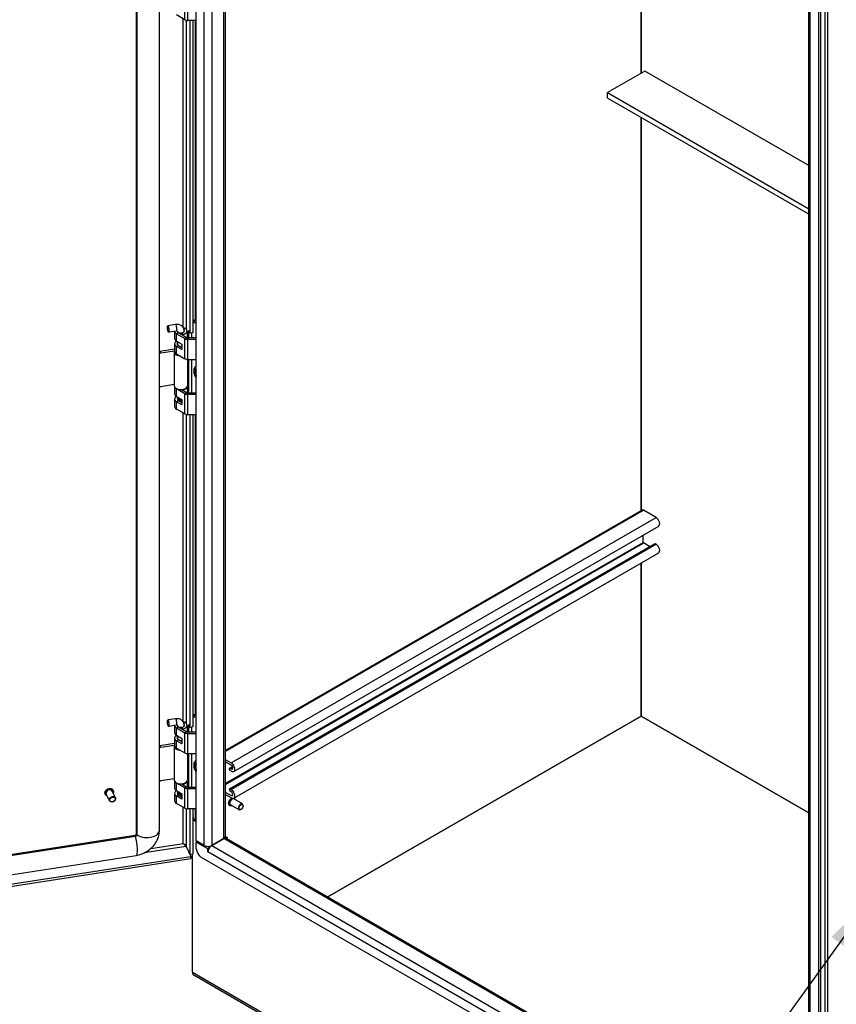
# Model space of a CAD drawing. Extents: x 785 to 1232, y 18 to 306.
# Tile 169 of 232: x 1141 to 1168, y 110 to 142. Entities that reach past the tile are written whole.
import ezdxf

# ---------------------------------------------------------------- set-up
doc = ezdxf.new("R2010")
doc.units = 0
doc.header["$LTSCALE"] = 4
doc.header["$MEASUREMENT"] = 0
doc.layers.get('0').update_dxf_attribs({"linetype": 'CONTINUOUS'})
doc.styles.add('ROMANS', font='romans.shx')
doc.dimstyles.new('Default (ANSI)$7', dxfattribs={"dimscale": 20, "dimtxt": 0.07, "dimasz": 0.098425, "dimexe": 0.125, "dimexo": 0.0625, "dimgap": 0.031496, "dimtad": 0, "dimtih": 1, "dimtoh": 1, "dimrnd": 1e-08, "dimzin": 0, "dimdsep": 46, "dimtxsty": 'ROMANS', "dimblk": 'Filled-1', "dimcen": 0.09, "dimdle": 0.393701, "dimclrd": 256, "dimclre": 256, "dimclrt": 256, "dimadec": 0, "dimazin": 0, "dimtfac": 0.928571, "dimtofl": 0, "dimtmove": 0, "dimatfit": 3, "dimfxl": 1, "dimtolj": 1, "dimtzin": 0, "dimlwd": -1, "dimlwe": -1, "dimarcsym": 0})

# ---------------------------------------------------------------- blocks, each defined once
blk = doc.blocks.new('Filled-1')
at = {"color": 0}
for p, q in [((0, 0), (-1, 0.179)), ((-1, 0.179), (-1, -0.179)), ((-1, 0), (0, 0)), ((-1, -0.179), (0, 0))]:
    blk.add_line(p, q, dxfattribs=at)
at = {"color": 0, "flags": 128}
blk.add_lwpolyline([(-1, -0.179), (0, 0), (-1, 0.179), (-1, -0.179)], dxfattribs=at)
at = {"color": 0}
blk.add_solid([(-1, -0.179), (0, 0), (-1, 0.179), (-1, -0.179)], dxfattribs=at)

msp = doc.modelspace()

# ---------------------------------------------------------------- linework, layer by layer
for p, q in [((1145.119, 115.624), (1145.119, 171.732)), ((1145.133, 115.594), (1145.133, 171.704)), ((1145.866, 115.709), (1145.866, 171.819)), ((1145.866, 115.708), (1145.866, 171.817)), ((1147.079, 115.39), (1147.079, 171.558)), ((1147.34, 115.239), (1147.34, 171.407)), ((1147.583, 171.349), (1147.583, 115.239)), ((1147.978, 115.467), (1147.978, 171.121)), ((1148.028, 171.092), (1148.028, 115.537)), ((1167.17, 104.488), (1167.17, 159.295)), ((1167.212, 159.27), (1167.212, 104.429)), ((1167.493, 159.108), (1167.493, 104.267)), ((1167.557, 159.145), (1167.557, 104.304)), ((1167.709, 104.76), (1167.709, 159.233)), ((1167.786, 159.277), (1167.786, 104.76)), ((1161.671, 140.577), (1161.671, 151.485)), ((1161.671, 151.485), (1161.671, 140.577)), ((1146.698, 142.336), (1146.698, 143)), ((1146.8, 142.312), (1146.8, 142.975)), ((1146.698, 142.336), (1146.427, 142.493)), ((1146.651, 132.229), (1146.651, 142.363)), ((1146.751, 142.317), (1146.751, 132.18)), ((1147.079, 142.312), (1146.8, 142.312)), ((1146.875, 132.05), (1146.875, 142.312)), ((1146.962, 142.312), (1146.962, 132.064)), ((1146.974, 132.46), (1146.974, 142.312)), ((1147.036, 142.312), (1147.036, 132.463)), ((1161.798, 140.65), (1160.573, 139.943)), ((1167.17, 137.549), (1161.798, 140.65)), ((1160.573, 139.943), (1167.17, 136.134)), ((1160.573, 139.766), (1160.573, 139.943)), ((1167.17, 135.957), (1160.573, 139.766)), ((1161.671, 126.232), (1161.671, 139.132)), ((1161.671, 139.132), (1161.671, 126.232)), ((1146.135, 132.281), (1146.142, 132.291)), ((1146.4, 132.333), (1146.147, 132.294)), ((1146.72, 132.202), (1146.674, 132.176)), ((1146.985, 132.466), (1146.962, 132.453)), ((1146.976, 132.424), (1147.039, 132.461)), ((1146.976, 132.424), (1147.079, 132.365)), ((1147.039, 132.461), (1147.079, 132.438)), ((1146.165, 132.089), (1146.174, 132.082)), ((1146.433, 132.119), (1146.18, 132.08)), ((1146.366, 132.109), (1146.366, 131.874)), ((1146.427, 132.033), (1146.491, 132.07)), ((1146.427, 131.79), (1146.427, 132.033)), ((1146.427, 132.033), (1146.698, 131.876)), ((1146.465, 132.092), (1146.465, 132.116)), ((1146.491, 132.07), (1146.762, 131.913)), ((1146.604, 132.005), (1146.604, 132.053)), ((1146.604, 132.053), (1146.627, 132.002)), ((1146.627, 131.991), (1146.627, 132.002)), ((1146.682, 132.092), (1146.682, 132.118)), ((1146.698, 131.876), (1146.762, 131.913)), ((1146.698, 131.213), (1146.698, 131.876)), ((1146.781, 132.118), (1146.781, 131.906)), ((1146.8, 131.904), (1147.079, 131.904)), ((1146.8, 131.852), (1146.8, 131.904)), ((1146.8, 131.852), (1147.079, 131.852)), ((1146.8, 131.189), (1146.8, 131.852)), ((1146.833, 131.904), (1146.833, 132.141)), ((1146.833, 132.141), (1146.875, 132.05)), ((1146.962, 132.064), (1146.875, 132.05)), ((1146.92, 132.057), (1146.92, 131.904)), ((1145.884, 131.458), (1146.366, 131.532)), ((1146.366, 131.698), (1146.366, 131.454)), ((1146.427, 131.79), (1146.604, 131.688)), ((1146.427, 131.613), (1146.491, 131.65)), ((1146.604, 131.511), (1146.427, 131.613)), ((1146.427, 131.37), (1146.427, 131.613)), ((1146.465, 131.672), (1146.465, 131.768)), ((1146.491, 131.65), (1146.604, 131.584)), ((1146.604, 131.688), (1146.604, 131.511)), ((1146.604, 131.632), (1146.604, 131.632)), ((1146.604, 131.585), (1146.604, 131.632)), ((1145.911, 131.4), (1145.884, 131.458)), ((1145.911, 131.4), (1146.366, 131.47)), ((1146.352, 131.432), (1146.352, 130.327)), ((1146.366, 131.46), (1146.358, 131.461)), ((1146.427, 131.37), (1146.698, 131.213)), ((1146.794, 131.189), (1146.794, 130.327)), ((1146.8, 131.189), (1147.079, 131.189)), ((1146.833, 130.091), (1146.833, 131.189)), ((1146.92, 131.189), (1146.92, 130.091)), ((1146.352, 130.362), (1145.911, 130.294)), ((1146.366, 130.282), (1146.366, 130.061)), ((1146.427, 130.22), (1146.437, 130.226)), ((1146.698, 130.063), (1146.427, 130.22)), ((1146.427, 129.977), (1146.427, 130.22)), ((1146.781, 130.282), (1146.781, 130.093)), ((1146.366, 129.884), (1146.366, 129.641)), ((1146.427, 129.977), (1146.604, 129.874)), ((1146.519, 129.906), (1146.513, 129.903)), ((1146.519, 129.893), (1146.519, 129.924)), ((1146.59, 130.199), (1146.762, 130.1)), ((1146.604, 130.191), (1146.604, 130.2)), ((1146.627, 130.189), (1146.621, 130.202)), ((1146.627, 130.178), (1146.627, 130.189)), ((1146.698, 130.063), (1146.762, 130.1)), ((1146.698, 129.4), (1146.698, 130.063)), ((1146.8, 130.039), (1146.8, 130.091)), ((1146.8, 130.091), (1147.079, 130.091)), ((1147.079, 130.039), (1146.8, 130.039)), ((1146.8, 129.375), (1146.8, 130.039)), ((1146.427, 129.8), (1146.491, 129.837)), ((1146.604, 129.698), (1146.427, 129.8)), ((1146.427, 129.556), (1146.427, 129.8)), ((1146.488, 129.838), (1146.488, 129.868)), ((1146.491, 129.837), (1146.604, 129.771)), ((1146.604, 129.874), (1146.604, 129.698)), ((1146.604, 129.819), (1146.604, 129.819)), ((1146.604, 129.771), (1146.604, 129.819)), ((1146.698, 129.4), (1146.427, 129.556)), ((1146.651, 119.292), (1146.651, 129.427)), ((1146.751, 129.38), (1146.751, 119.243)), ((1147.079, 129.375), (1146.8, 129.375)), ((1146.875, 119.114), (1146.875, 129.375)), ((1146.962, 129.375), (1146.962, 119.127)), ((1146.974, 119.524), (1146.974, 129.375)), ((1147.036, 129.375), (1147.036, 119.526)), ((1148.028, 118.356), (1161.693, 126.245)), ((1148.028, 118.319), (1161.747, 126.24)), ((1162.165, 125.998), (1161.747, 126.24)), ((1148.224, 117.949), (1162.165, 125.998)), ((1148.307, 117.668), (1162.249, 125.718)), ((1161.735, 125.185), (1161.735, 125.421)), ((1148.028, 117.271), (1161.735, 125.185)), ((1148.028, 117.244), (1161.747, 125.165)), ((1148.168, 117.093), (1162.109, 125.142)), ((1148.191, 117.091), (1162.132, 125.14)), ((1148.224, 117.072), (1162.165, 125.121)), ((1161.948, 125.049), (1161.747, 125.165)), ((1162.165, 125.121), (1162.132, 125.14)), ((1148.307, 116.791), (1162.249, 124.84)), ((1161.671, 119.48), (1161.671, 124.506)), ((1161.671, 124.506), (1161.671, 119.48)), ((1146.135, 119.345), (1146.142, 119.354)), ((1146.4, 119.397), (1146.147, 119.358)), ((1146.72, 119.266), (1146.674, 119.239)), ((1146.985, 119.53), (1146.962, 119.516)), ((1146.976, 119.488), (1147.039, 119.525)), ((1146.976, 119.488), (1147.079, 119.428)), ((1147.039, 119.525), (1147.079, 119.502)), ((1151.398, 113.55), (1161.671, 119.48)), ((1161.671, 119.48), (1151.398, 113.55)), ((1161.671, 119.48), (1167.17, 116.305)), ((1167.17, 116.305), (1161.671, 119.48)), ((1146.165, 119.152), (1146.174, 119.145)), ((1146.433, 119.183), (1146.18, 119.144)), ((1146.366, 119.172), (1146.366, 118.938)), ((1146.427, 119.097), (1146.491, 119.134)), ((1146.427, 118.854), (1146.427, 119.097)), ((1146.427, 119.097), (1146.698, 118.94)), ((1146.465, 119.156), (1146.465, 119.179)), ((1146.491, 119.134), (1146.762, 118.977)), ((1146.604, 119.068), (1146.604, 119.116)), ((1146.604, 119.116), (1146.627, 119.066)), ((1146.627, 119.055), (1146.627, 119.066)), ((1146.682, 119.156), (1146.682, 119.181)), ((1146.698, 118.94), (1146.762, 118.977)), ((1146.698, 118.277), (1146.698, 118.94)), ((1146.781, 119.181), (1146.781, 118.97)), ((1146.8, 118.968), (1147.079, 118.968)), ((1146.8, 118.916), (1146.8, 118.968)), ((1146.8, 118.916), (1147.079, 118.916)), ((1146.8, 118.252), (1146.8, 118.916)), ((1146.833, 119.204), (1146.875, 119.114)), ((1146.833, 118.968), (1146.833, 119.204)), ((1146.962, 119.127), (1146.875, 119.114)), ((1146.92, 119.121), (1146.92, 118.968)), ((1145.884, 118.521), (1146.366, 118.596)), ((1146.366, 118.761), (1146.366, 118.518)), ((1146.427, 118.854), (1146.604, 118.751)), ((1146.427, 118.677), (1146.491, 118.713)), ((1146.604, 118.575), (1146.427, 118.677)), ((1146.427, 118.433), (1146.427, 118.677)), ((1146.465, 118.736), (1146.465, 118.832)), ((1146.491, 118.713), (1146.604, 118.648)), ((1146.604, 118.751), (1146.604, 118.575)), ((1146.604, 118.696), (1146.604, 118.696)), ((1146.604, 118.648), (1146.604, 118.696)), ((1145.911, 118.463), (1145.884, 118.521)), ((1145.911, 118.463), (1146.366, 118.534)), ((1146.352, 118.496), (1146.352, 117.39)), ((1146.366, 118.523), (1146.358, 118.524)), ((1146.427, 118.433), (1146.698, 118.277)), ((1146.794, 118.252), (1146.794, 117.39)), ((1146.8, 118.252), (1147.079, 118.252)), ((1146.833, 117.154), (1146.833, 118.252)), ((1146.92, 118.252), (1146.92, 117.154)), ((1148.028, 118.062), (1148.224, 117.949)), ((1148.224, 117.874), (1148.028, 117.987)), ((1148.167, 117.773), (1148.264, 117.829)), ((1148.19, 117.771), (1148.27, 117.817)), ((1148.19, 117.771), (1148.224, 117.752)), ((1148.224, 117.677), (1148.19, 117.696)), ((1148.224, 117.752), (1148.277, 117.782)), ((1146.352, 117.426), (1145.911, 117.358)), ((1146.366, 117.346), (1146.366, 117.125)), ((1146.427, 117.284), (1146.437, 117.29)), ((1146.698, 117.127), (1146.427, 117.284)), ((1146.427, 117.04), (1146.427, 117.284)), ((1146.781, 117.346), (1146.781, 117.157)), ((1144.425, 116.8), (1144.322, 117.023)), ((1144.354, 117.043), (1144.353, 117.046)), ((1146.427, 117.04), (1146.604, 116.938)), ((1146.519, 116.969), (1146.513, 116.966)), ((1146.519, 116.956), (1146.519, 116.987)), ((1146.59, 117.263), (1146.762, 117.164)), ((1146.604, 117.255), (1146.604, 117.264)), ((1146.627, 117.253), (1146.621, 117.266)), ((1146.627, 117.242), (1146.627, 117.253)), ((1146.698, 117.127), (1146.762, 117.164)), ((1146.698, 116.463), (1146.698, 117.127)), ((1146.8, 117.102), (1146.8, 117.154)), ((1146.8, 117.154), (1147.079, 117.154)), ((1147.079, 117.102), (1146.8, 117.102)), ((1146.8, 116.439), (1146.8, 117.102)), ((1148.028, 116.987), (1148.224, 116.874)), ((1148.191, 117.091), (1148.224, 117.072)), ((1148.224, 116.997), (1148.191, 117.016)), ((1144.089, 116.92), (1144.088, 116.923)), ((1144.229, 116.709), (1144.125, 116.932)), ((1146.366, 116.948), (1146.366, 116.705)), ((1146.427, 116.863), (1146.491, 116.9)), ((1146.604, 116.761), (1146.427, 116.863)), ((1146.427, 116.62), (1146.427, 116.863)), ((1146.488, 116.901), (1146.488, 116.932)), ((1146.491, 116.9), (1146.604, 116.835)), ((1146.604, 116.938), (1146.604, 116.761)), ((1146.604, 116.882), (1146.604, 116.883)), ((1146.604, 116.835), (1146.604, 116.883)), ((1148.224, 116.799), (1148.028, 116.912)), ((1148.224, 116.874), (1148.277, 116.905)), ((1148.59, 116.602), (1148.307, 116.765)), ((1146.698, 116.463), (1146.427, 116.62)), ((1146.651, 115.308), (1146.651, 116.491)), ((1146.751, 116.444), (1146.751, 115.209)), ((1147.079, 116.439), (1146.8, 116.439)), ((1146.875, 114.942), (1146.875, 116.439)), ((1146.962, 116.439), (1146.962, 114.956)), ((1146.974, 116.163), (1146.974, 116.439)), ((1147.036, 116.439), (1147.036, 116.077)), ((1148.175, 116.548), (1148.171, 116.55)), ((1148.482, 116.414), (1148.199, 116.578)), ((1148.546, 116.425), (1148.536, 116.419)), ((1148.613, 116.541), (1148.613, 116.552)), ((1146.962, 116.196), (1146.974, 116.203)), ((1146.974, 116.175), (1146.962, 116.182)), ((1146.962, 116.097), (1146.992, 116.114)), ((1147.079, 116.016), (1146.962, 116.083)), ((1147.079, 116.052), (1147.036, 116.077)), ((1120.46, 111.773), (1145.059, 115.578)), ((1120.463, 111.734), (1145.081, 115.542)), ((1147.34, 115.239), (1147.079, 115.39)), ((1147.079, 115.353), (1147.11, 115.372)), ((1147.461, 115.132), (1147.079, 115.353)), ((1147.079, 115.125), (1147.079, 115.353)), ((1147.583, 115.239), (1147.978, 115.467)), ((1147.978, 115.467), (1147.583, 115.239)), ((1166.536, 104.752), (1147.978, 115.467)), ((1148.007, 115.48), (1148.001, 115.483)), ((1148.028, 115.541), (1148.089, 115.506)), ((1148.089, 115.506), (1148.048, 115.482)), ((1148.063, 115.475), (1166.536, 104.81)), ((1148.089, 115.506), (1148.089, 115.46)), ((1146.75, 115.209), (1145.363, 114.994)), ((1145.59, 115.144), (1146.651, 115.308)), ((1146.75, 115.209), (1146.902, 114.881)), ((1146.751, 115.209), (1146.875, 114.942)), ((1147.454, 115.21), (1147.514, 115.175)), ((1147.501, 115.155), (1147.461, 115.132)), ((1147.461, 115.029), (1147.461, 115.132)), ((1147.462, 115.029), (1147.461, 115.029)), ((1147.462, 115.029), (1147.461, 115.029)), ((1167.493, 103.464), (1147.462, 115.029)), ((1147.462, 115.029), (1147.462, 115.029)), ((1147.583, 115.239), (1166.536, 104.296)), ((1120.809, 110.771), (1146.902, 114.808)), ((1120.848, 110.851), (1146.902, 114.881)), ((1120.912, 111.172), (1145.104, 114.914)), ((1146.962, 114.956), (1146.875, 114.942)), ((1146.902, 114.881), (1146.902, 114.808)), ((1146.95, 111.081), (1146.95, 114.954)), ((1167.34, 103.25), (1147.232, 114.859)), ((1146.95, 111.081), (1182.136, 90.766)), ((1146.95, 111.081), (1146.95, 111.055)), ((1146.95, 111.055), (1146.952, 111.054)), ((1182.136, 90.694), (1146.994, 110.984))]:
    msp.add_line(p, q)
for centre, major_axis, ratio, start_param, end_param in [((1146.8, 142.395), (-0.144, 0), 0.57735, 0.785398, 1.570796), ((1147.039, 132.373), (-0.0542, 0.0938), 0.57735, 5.497787, 6.283185), ((1146.163, 132.187), (0.017, -0.107), 0.211325, 6.065257, 9.642707), ((1146.416, 132.226), (0.017, -0.107), 0.211325, 0, 3.141593), ((1146.573, 132.118), (0.117, 0), 0.57735, 4.974792, 6.709205), ((1146.573, 132.118), (0.207, 0), 0.57735, 4.974792, 7.068583), ((1146.573, 132.118), (-0.207, 0), 0.57735, 3.926991, 4.329755), ((1146.976, 132.336), (0.0542, -0.0938), 0.57735, 2.356194, 2.53906), ((1146.573, 131.874), (-0.207, 0), 0.57735, 0, 0.785398), ((1146.573, 132.118), (-0.207, 0), 0.57735, 0.074459, 0.785398), ((1146.573, 132.118), (-0.117, 0), 0.57735, 6.266476, 7.068583), ((1146.573, 132.118), (-0.108, 0), 0.57735, 0.031379, 3.141593), ((1146.8, 131.935), (0.144, 0), 0.57735, 3.926991, 4.712389), ((1146.8, 131.935), (0.0542, 0), 0.57735, 3.926991, 4.712389), ((1146.573, 131.698), (-0.207, 0), 0.57735, 5.451746, 7.068583), ((1146.573, 131.698), (-0.117, 0), 0.57735, 5.895869, 7.068583), ((1146.573, 131.698), (0.117, 0), 0.57735, 4.974792, 4.975816), ((1145.884, 131.413), (-0.0491, -0.0228), 0.788675, 4.36151, 4.715347), ((1145.911, 131.355), (0.0491, 0.0228), 0.788675, 1.219917, 2.257075), ((1146.573, 131.432), (-0.221, 0), 0.57735, 6.057803, 7.687158), ((1146.573, 131.454), (-0.207, 0), 0.57735, 0, 0.785398), ((1146.8, 131.272), (0.144, 0), 0.57735, 3.926991, 4.712389), ((1147.205, 130.699), (-0.148, 0.255), 0.57735, 6.151494, 7.985673), ((1147.199, 130.696), (-0.137, 0.238), 0.57735, 6.165701, 6.939285), ((1147.174, 130.681), (-0.102, 0.176), 0.57735, 6.220072, 7.917095), ((1147.18, 130.685), (-0.09, 0.157), 0.57735, 0.131564, 1.439233), ((1145.911, 130.338), (-0.0491, -0.0228), 0.788675, 0.182758, 1.219917), ((1146.573, 130.327), (-0.221, 0), 0.57735, 0, 1.832596), ((1146.573, 130.304), (-0.207, 0), 0.57735, 0.285566, 0.785398), ((1146.573, 130.304), (0.207, 0), 0.57735, 4.974792, 5.997619), ((1146.573, 130.327), (0.221, 0), 0.57735, 4.974188, 6.283185), ((1146.573, 129.884), (-0.207, 0), 0.57735, 5.451746, 7.068583), ((1146.573, 130.061), (-0.207, 0), 0.57735, 0, 0.785398), ((1146.573, 129.884), (-0.117, 0), 0.57735, 5.416215, 7.068583), ((1146.573, 129.868), (-0.0849, 0), 0.57735, 5.497787, 8.220858), ((1146.573, 129.893), (-0.0546, 0), 0.57735, 0, 2.162746), ((1146.8, 130.122), (-0.144, 0), 0.57735, 0.785398, 1.570796), ((1146.8, 130.122), (0.0542, 0), 0.57735, 3.926991, 4.712389), ((1146.573, 129.641), (-0.207, 0), 0.57735, 0, 0.785398), ((1146.573, 129.818), (-0.108, 0), 0.57735, 5.614484, 5.814744), ((1146.573, 129.818), (0.0849, 0), 0.57735, 5.06333, 5.077807), ((1146.573, 129.884), (0.117, 0), 0.57735, 4.974792, 4.975816), ((1146.8, 129.459), (-0.144, 0), 0.57735, 0.785398, 1.570796), ((1161.747, 126.151), (-0.0542, 0.0938), 0.57735, 5.497787, 6.283185), ((1162.165, 125.862), (0.083, -0.144), 0.57735, 0, 2.356194), ((1161.747, 125.178), (-0.0082, 0.0143), 0.57735, 0.785398, 2.356194), ((1162.132, 125.102), (-0.023, 0.0398), 0.57735, 5.497787, 6.283185), ((1162.165, 124.985), (0.083, -0.144), 0.57735, 0, 2.356194), ((1146.163, 119.251), (0.017, -0.107), 0.211325, 6.065257, 9.642707), ((1146.416, 119.29), (0.017, -0.107), 0.211325, 0, 3.141593), ((1146.573, 119.181), (0.207, 0), 0.57735, 4.974792, 7.068583), ((1146.573, 119.181), (-0.207, 0), 0.57735, 3.926991, 4.329755), ((1146.976, 119.399), (0.0542, -0.0938), 0.57735, 2.356194, 2.53906), ((1147.039, 119.436), (-0.0542, 0.0938), 0.57735, 5.497787, 6.283185), ((1146.573, 118.938), (-0.207, 0), 0.57735, 0, 0.785398), ((1146.573, 119.181), (-0.207, 0), 0.57735, 0.074459, 0.785398), ((1146.573, 119.181), (-0.117, 0), 0.57735, 6.266476, 7.068583), ((1146.573, 119.181), (-0.108, 0), 0.57735, 0.031379, 3.141593), ((1146.573, 119.181), (0.117, 0), 0.57735, 4.974792, 6.709205), ((1146.8, 118.999), (0.144, 0), 0.57735, 3.926991, 4.712389), ((1146.8, 118.999), (0.0542, 0), 0.57735, 3.926991, 4.712389), ((1146.573, 118.761), (-0.207, 0), 0.57735, 5.451746, 7.068583), ((1146.573, 118.761), (-0.117, 0), 0.57735, 5.895869, 7.068583), ((1146.573, 118.761), (0.117, 0), 0.57735, 4.974792, 4.975816), ((1145.884, 118.477), (-0.0491, -0.0228), 0.788675, 4.36151, 4.715347), ((1145.911, 118.419), (0.0491, 0.0228), 0.788675, 1.219917, 2.257075), ((1146.573, 118.496), (-0.221, 0), 0.57735, 6.057803, 7.687158), ((1146.573, 118.518), (-0.207, 0), 0.57735, 0, 0.785398), ((1146.8, 118.336), (0.144, 0), 0.57735, 3.926991, 4.712389), ((1147.205, 117.763), (-0.148, 0.255), 0.57735, 6.151494, 7.985673), ((1147.199, 117.759), (-0.137, 0.238), 0.57735, 6.165701, 6.939285), ((1148.224, 117.813), (0.083, -0.144), 0.57735, 5.497787, 8.63938), ((1147.174, 117.745), (-0.102, 0.176), 0.57735, 6.220072, 7.917095), ((1147.18, 117.748), (-0.09, 0.157), 0.57735, 0.131564, 1.439233), ((1148.19, 117.733), (-0.023, 0.0398), 0.57735, 5.497787, 8.63938), ((1148.224, 117.813), (0.0375, -0.0649), 0.57735, 5.497787, 8.63938), ((1145.911, 117.402), (-0.0491, -0.0228), 0.788675, 0.182758, 1.219917), ((1146.573, 117.39), (-0.221, 0), 0.57735, 0, 1.832596), ((1146.573, 117.368), (-0.207, 0), 0.57735, 0.285566, 0.785398), ((1146.573, 117.368), (0.207, 0), 0.57735, 4.974792, 5.997619), ((1146.573, 117.39), (0.221, 0), 0.57735, 4.974188, 6.283185), ((1144.22, 116.984), (-0.132, -0.061), 0.788675, 3.141593, 6.283185), ((1144.222, 116.981), (-0.132, -0.061), 0.788675, 3.141593, 6.283185), ((1144.223, 116.977), (-0.126, -0.059), 0.788675, 2.463573, 6.961205), ((1144.223, 116.977), (-0.0983, -0.0456), 0.788675, 3.141593, 6.283185), ((1146.573, 116.948), (-0.207, 0), 0.57735, 5.451746, 7.068583), ((1146.573, 117.125), (-0.207, 0), 0.57735, 0, 0.785398), ((1146.573, 116.948), (-0.117, 0), 0.57735, 5.416215, 7.068583), ((1146.573, 116.932), (-0.0849, 0), 0.57735, 5.497787, 8.220858), ((1146.8, 117.186), (-0.144, 0), 0.57735, 0.785398, 1.570796), ((1146.8, 117.186), (0.0542, 0), 0.57735, 3.926991, 4.712389), ((1148.191, 117.053), (-0.023, 0.0398), 0.57735, 5.497787, 8.63938), ((1148.224, 116.935), (0.083, -0.144), 0.57735, 5.497787, 8.63938), ((1148.224, 116.935), (0.0375, -0.0649), 0.57735, 5.497787, 8.63938), ((1146.573, 116.705), (-0.207, 0), 0.57735, 0, 0.785398), ((1146.573, 116.882), (-0.108, 0), 0.57735, 5.614484, 5.814744), ((1146.573, 116.956), (-0.0546, 0), 0.57735, 0, 2.162746), ((1146.573, 116.882), (0.0849, 0), 0.57735, 5.06333, 5.077807), ((1146.573, 116.948), (0.117, 0), 0.57735, 4.974792, 4.975816), ((1148.244, 116.676), (-0.073, -0.126), 0.57735, 3.986457, 6.283185), ((1148.248, 116.674), (-0.073, -0.126), 0.57735, 3.980408, 6.283185), ((1148.253, 116.671), (-0.07, -0.12), 0.57735, 3.906913, 6.961205), ((1148.253, 116.671), (-0.0542, -0.0938), 0.57735, 3.141593, 6.283185), ((1148.253, 116.671), (0.07, 0.12), 0.57735, 5.605165, 6.390701), ((1146.8, 116.522), (-0.144, 0), 0.57735, 0.785398, 1.570796), ((1148.536, 116.508), (0.0542, 0.0938), 0.57735, 5.497787, 10.210176), ((1147.186, 116.163), (-0.212, 0), 0.57735, 0, 0.785398), ((1145.459, 115.738), (0.41, 0), 0.57735, 3.792918, 6.155459), ((1145.081, 115.586), (0.737, 0.342), 0.788675, 5.728603, 5.932306), ((1145.767, 115.709), (0.0989, 0), 0.57735, 6.255725, 6.283185), ((1145.074, 115.48), (-0.0151, 0.0977), 0.211325, 5.362011, 6.283185), ((1145.081, 115.586), (0.0491, 0.0228), 0.788675, 4.36151, 5.932306), ((1145.041, 115.319), (0.063, -0.405), 0.211325, 0, 2.120153), ((1145.218, 115.624), (-0.0989, 0), 0.57735, 0, 0.551059), ((1147.857, 115.537), (0.171, 0), 0.57735, 5.497787, 6.283185), ((1147.978, 115.327), (0.086, 0.148), 0.57735, 0, 0.785398), ((1147.232, 115.036), (-0.108, 0.188), 0.57735, 0.785398, 2.356194), ((1147.462, 115.309), (-0.171, 0), 0.57735, 0.785398, 2.356194), ((1147.583, 115.099), (0.086, 0.148), 0.57735, 0.785398, 2.356194), ((1147.1, 111.168), (-0.106, -0.184), 0.57735, 5.497787, 6.283185)]:
    msp.add_ellipse(centre, major_axis=major_axis, ratio=ratio, start_param=start_param, end_param=end_param)
for centre, major_axis, ratio in [((1146.155, 132.186), (-0.0152, 0.0985), 0.211325), ((1146.155, 119.249), (-0.0152, 0.0985), 0.211325), ((1144.327, 116.754), (-0.0983, -0.0456), 0.788675), ((1144.33, 116.747), (-0.0859, -0.0399), 0.788675), ((1148.546, 116.502), (-0.0474, -0.082), 0.57735)]:
    msp.add_ellipse(centre, major_axis=major_axis, ratio=ratio)
for points, knots in [([(1146.682, 132.118), (1146.682, 132.143), (1146.677, 132.168), (1146.66, 132.214), (1146.648, 132.235), (1146.618, 132.272), (1146.599, 132.288), (1146.557, 132.314), (1146.533, 132.323), (1146.483, 132.335), (1146.457, 132.338), (1146.42, 132.336), (1146.41, 132.335), (1146.4, 132.333)], [3.141593, 3.141593, 3.141593, 3.141593, 3.42814, 3.42814, 3.698402, 3.698402, 3.974175, 3.974175, 4.273502, 4.273502, 4.587661, 4.587661, 4.712389, 4.712389, 4.712389, 4.712389]), ([(1146.466, 132.115), (1146.466, 132.115), (1146.466, 132.116), (1146.461, 132.118), (1146.458, 132.119), (1146.451, 132.12), (1146.447, 132.12), (1146.439, 132.12), (1146.436, 132.12), (1146.433, 132.119)], [3.7752422, 3.7752422, 3.7752422, 3.7752422, 4.0840704, 4.0840704, 4.3521674, 4.3521674, 4.5726519, 4.5726519, 4.712389, 4.712389, 4.712389, 4.712389]), ([(1147.079, 130.584), (1147.064, 130.605), (1147.051, 130.628), (1147.027, 130.68), (1147.017, 130.71), (1147.005, 130.77), (1147.003, 130.8), (1147.006, 130.832), (1147.006, 130.834), (1147.006, 130.836)], [2.212446, 2.212446, 2.212446, 2.212446, 2.519442, 2.519442, 2.885321, 2.885321, 3.2512, 3.2512, 3.270891, 3.270891, 3.270891, 3.270891]), ([(1146.682, 119.181), (1146.682, 119.206), (1146.677, 119.232), (1146.66, 119.278), (1146.648, 119.299), (1146.618, 119.336), (1146.599, 119.351), (1146.557, 119.377), (1146.533, 119.387), (1146.483, 119.399), (1146.457, 119.401), (1146.42, 119.399), (1146.41, 119.398), (1146.4, 119.397)], [3.141593, 3.141593, 3.141593, 3.141593, 3.42814, 3.42814, 3.698402, 3.698402, 3.974175, 3.974175, 4.273502, 4.273502, 4.587661, 4.587661, 4.712389, 4.712389, 4.712389, 4.712389]), ([(1146.466, 119.178), (1146.466, 119.178), (1146.466, 119.179), (1146.461, 119.181), (1146.458, 119.182), (1146.451, 119.183), (1146.447, 119.184), (1146.439, 119.183), (1146.436, 119.183), (1146.433, 119.183)], [3.7752422, 3.7752422, 3.7752422, 3.7752422, 4.0840704, 4.0840704, 4.3521674, 4.3521674, 4.5726519, 4.5726519, 4.712389, 4.712389, 4.712389, 4.712389]), ([(1147.079, 117.647), (1147.064, 117.669), (1147.051, 117.692), (1147.027, 117.744), (1147.017, 117.773), (1147.005, 117.833), (1147.003, 117.864), (1147.006, 117.896), (1147.006, 117.898), (1147.006, 117.899)], [2.212446, 2.212446, 2.212446, 2.212446, 2.519442, 2.519442, 2.885321, 2.885321, 3.2512, 3.2512, 3.270891, 3.270891, 3.270891, 3.270891]), ([(1144.088, 116.923), (1144.082, 116.934), (1144.079, 116.946), (1144.078, 116.972), (1144.08, 116.985), (1144.088, 117.01), (1144.095, 117.023), (1144.112, 117.047), (1144.122, 117.058), (1144.146, 117.077), (1144.16, 117.085), (1144.188, 117.098), (1144.203, 117.102), (1144.234, 117.107), (1144.249, 117.107), (1144.278, 117.104), (1144.291, 117.1), (1144.316, 117.088), (1144.327, 117.08), (1144.342, 117.064), (1144.348, 117.055), (1144.353, 117.046)], [4.854151, 4.854151, 4.854151, 4.854151, 5.16539, 5.16539, 5.479865, 5.479865, 5.799927, 5.799927, 6.123273, 6.123273, 6.447681, 6.447681, 6.772265, 6.772265, 7.096601, 7.096601, 7.419644, 7.419644, 7.738928, 7.738928, 7.995744, 7.995744, 7.995744, 7.995744]), ([(1144.354, 117.043), (1144.359, 117.032), (1144.362, 117.019), (1144.363, 116.994), (1144.361, 116.981), (1144.356, 116.964), (1144.355, 116.96), (1144.353, 116.956)], [1.7125582, 1.7125582, 1.7125582, 1.7125582, 2.0237974, 2.0237974, 2.3382722, 2.3382722, 2.4415831, 2.4415831, 2.4415831, 2.4415831]), ([(1144.156, 116.865), (1144.15, 116.867), (1144.144, 116.869), (1144.126, 116.878), (1144.115, 116.885), (1144.099, 116.902), (1144.093, 116.911), (1144.089, 116.92)], [4.1251259, 4.1251259, 4.1251259, 4.1251259, 4.2780515, 4.2780515, 4.5973353, 4.5973353, 4.8541508, 4.8541508, 4.8541508, 4.8541508]), ([(1148.171, 116.55), (1148.163, 116.554), (1148.157, 116.561), (1148.146, 116.577), (1148.143, 116.587), (1148.138, 116.61), (1148.138, 116.623), (1148.141, 116.651), (1148.145, 116.665), (1148.155, 116.694), (1148.161, 116.708), (1148.177, 116.735), (1148.186, 116.748), (1148.206, 116.77), (1148.217, 116.78), (1148.231, 116.79), (1148.233, 116.791), (1148.236, 116.793)], [5.848322, 5.848322, 5.848322, 5.848322, 6.141229, 6.141229, 6.450105, 6.450105, 6.77591, 6.77591, 7.10386, 7.10386, 7.430482, 7.430482, 7.756534, 7.756534, 8.083235, 8.083235, 8.15587, 8.15587, 8.15587, 8.15587]), ([(1148.322, 116.8), (1148.33, 116.795), (1148.336, 116.789), (1148.346, 116.773), (1148.35, 116.763), (1148.352, 116.748), (1148.353, 116.743), (1148.353, 116.739)], [2.7229532, 2.7229532, 2.7229532, 2.7229532, 2.9996365, 2.9996365, 3.3085125, 3.3085125, 3.427296, 3.427296, 3.427296, 3.427296]), ([(1148.245, 116.551), (1148.24, 116.548), (1148.235, 116.546), (1148.219, 116.541), (1148.208, 116.54), (1148.189, 116.541), (1148.182, 116.544), (1148.175, 116.548)], [5.127755, 5.127755, 5.127755, 5.127755, 5.26965, 5.26965, 5.5948467, 5.5948467, 5.8483219, 5.8483219, 5.8483219, 5.8483219]), ([(1145.865, 115.681), (1145.865, 115.682), (1145.866, 115.684), (1145.866, 115.688), (1145.866, 115.69), (1145.866, 115.694), (1145.866, 115.696), (1145.866, 115.7), (1145.866, 115.702), (1145.866, 115.705), (1145.866, 115.707), (1145.866, 115.709)], [3.10076312, 3.10076312, 3.10076312, 3.10076312, 3.10892902, 3.10892902, 3.11709493, 3.11709493, 3.12526084, 3.12526084, 3.13342675, 3.13342675, 3.14159265, 3.14159265, 3.14159265, 3.14159265]), ([(1145.059, 115.578), (1145.063, 115.579), (1145.068, 115.58), (1145.077, 115.583), (1145.082, 115.585), (1145.091, 115.59), (1145.095, 115.592), (1145.102, 115.598), (1145.105, 115.601), (1145.111, 115.607), (1145.113, 115.61), (1145.116, 115.616), (1145.117, 115.618), (1145.119, 115.622), (1145.119, 115.623), (1145.119, 115.624), (1145.119, 115.624), (1145.119, 115.624)], [1.570796, 1.570796, 1.570796, 1.570796, 1.781365, 1.781365, 1.992646, 1.992646, 2.204135, 2.204135, 2.414839, 2.414839, 2.62634, 2.62634, 2.846842, 2.846842, 3.100232, 3.100232, 3.141593, 3.141593, 3.141593, 3.141593]), ([(1145.104, 114.914), (1145.172, 114.925), (1145.239, 114.943), (1145.368, 114.993), (1145.429, 115.026), (1145.544, 115.102), (1145.597, 115.147), (1145.693, 115.249), (1145.736, 115.306), (1145.805, 115.431), (1145.833, 115.499), (1145.85, 115.571)], [1.570796, 1.570796, 1.570796, 1.570796, 1.844215, 1.844215, 2.117634, 2.117634, 2.391053, 2.391053, 2.664471, 2.664471, 2.93789, 2.93789, 2.93789, 2.93789]), ([(1146.651, 115.308), (1146.681, 115.297), (1146.714, 115.275), (1146.734, 115.246), (1146.742, 115.234), (1146.748, 115.222), (1146.751, 115.209)], [0, 0, 0, 0, 1.127197, 1.127197, 1.127197, 1.570796, 1.570796, 1.570796, 1.570796]), ([(1146.651, 115.308), (1146.67, 115.286), (1146.693, 115.254), (1146.719, 115.231), (1146.729, 115.222), (1146.74, 115.214), (1146.75, 115.209)], [0, 0, 0, 0, 1.127197, 1.127197, 1.127197, 1.570796, 1.570796, 1.570796, 1.570796])]:
    msp.add_open_spline(points, degree=3, knots=knots)
msp.add_open_spline([(1146.654, 115.307), (1146.658, 115.301), (1146.662, 115.295), (1146.666, 115.29)], degree=3)

# ---------------------------------------------------------------- leaders
at = {"annotation_type": 0, "has_hookline": 1, "hookline_direction": 1, "text_width": 15.709}
msp.add_leader([(1169.332, 113.643), (1160.097, 100.789), (1158.129, 100.789)], dimstyle='Default (ANSI)$7', override={"dimtad": 0}, dxfattribs=at)

doc.saveas('drawing.dxf')
